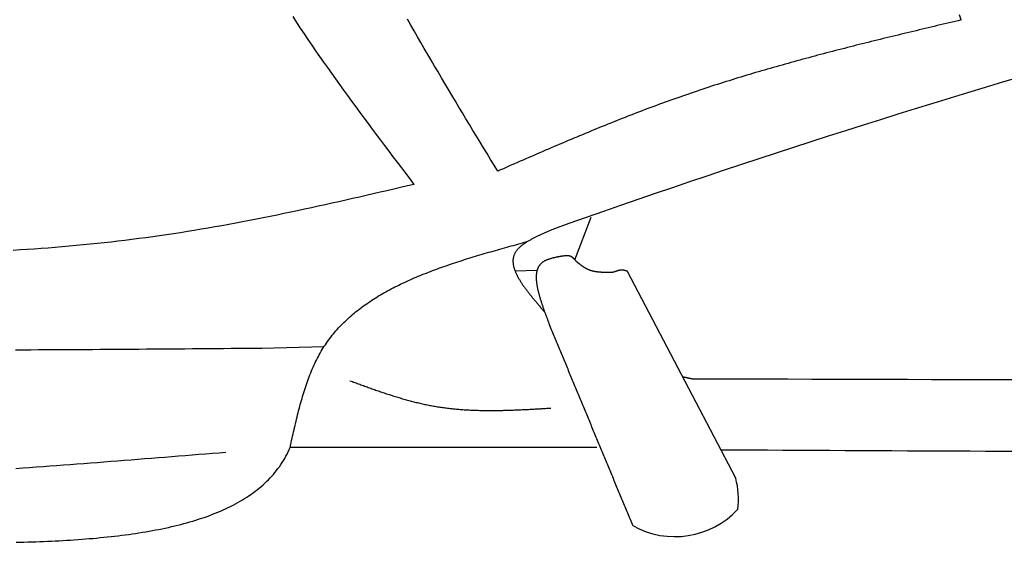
# Model space of a CAD drawing. Extents: x 715 to 7297, y 267 to 3409.
# Tile 7 of 70: x 2255 to 2921, y 800 to 1154. Entities that reach past the tile are written whole.
import ezdxf

# ---------------------------------------------------------------- set-up
doc = ezdxf.new("R2010")
doc.units = 0
doc.layers.add('CAR', color=10, linetype='CONTINUOUS')

msp = doc.modelspace()

# ---------------------------------------------------------------- linework, layer by layer
at = {"layer": 'CAR'}
for p, q in [((2630.121, 990.97), (2641.164, 1019.878)), ((2604.609, 983.741), (2589.828, 983.325)), ((2739.077, 843.227), (2665.917, 983.204)), ((2418.536, 931.303), (2460.597, 932.275)), ((2645.129, 863.952), (2437.69, 864.111))]:
    msp.add_line(p, q, dxfattribs=at)
for points in [[(2521.61, 1042.08, 0), (2518.77, 1045.82, 0), (2515.93, 1049.56, 0), (2513.09, 1053.31, 0), (2510.26, 1057.05, 0), (2507.43, 1060.79, 0), (2504.6, 1064.54, 0), (2501.78, 1068.28, 0), (2498.96, 1072.03, 0), (2496.14, 1075.78, 0), (2493.34, 1079.54, 0), (2490.54, 1083.29, 0), (2487.75, 1087.05, 0), (2484.96, 1090.82, 0), (2482.19, 1094.58, 0), (2479.42, 1098.35, 0), (2476.67, 1102.13, 0), (2473.93, 1105.91, 0), (2471.2, 1109.69, 0), (2468.48, 1113.48, 0), (2465.77, 1117.27, 0), (2463.08, 1121.07, 0), (2460.41, 1124.88, 0), (2457.75, 1128.69, 0), (2455.11, 1132.51, 0), (2452.48, 1136.33, 0), (2449.87, 1140.16, 0), (2447.28, 1144, 0), (2444.71, 1147.85, 0), (2442.16, 1151.71, 0), (2439.63, 1155.57, 0)], [(2578.04, 1051.04, 0), (2575.64, 1054.98, 0), (2573.25, 1058.92, 0), (2570.86, 1062.87, 0), (2568.47, 1066.81, 0), (2566.08, 1070.75, 0), (2563.69, 1074.69, 0), (2561.31, 1078.64, 0), (2558.92, 1082.58, 0), (2556.54, 1086.53, 0), (2554.17, 1090.48, 0), (2551.8, 1094.43, 0), (2549.43, 1098.38, 0), (2547.07, 1102.33, 0), (2544.71, 1106.28, 0), (2542.36, 1110.23, 0), (2540.01, 1114.19, 0), (2537.67, 1118.15, 0), (2535.33, 1122.11, 0), (2533.01, 1126.07, 0), (2530.69, 1130.03, 0), (2528.38, 1134, 0), (2526.07, 1137.97, 0), (2523.78, 1141.94, 0), (2521.49, 1145.91, 0), (2519.21, 1149.89, 0), (2516.94, 1153.87, 0)], [(2891.45, 1153.32, 0), (2889.42, 1152.84, 0), (2887.4, 1152.36, 0), (2885.37, 1151.88, 0), (2883.34, 1151.4, 0), (2881.32, 1150.92, 0), (2879.29, 1150.44, 0), (2877.26, 1149.95, 0), (2875.24, 1149.47, 0), (2873.21, 1148.99, 0), (2871.19, 1148.51, 0), (2869.16, 1148.02, 0), (2867.13, 1147.54, 0), (2865.11, 1147.05, 0), (2863.08, 1146.57, 0), (2861.06, 1146.08, 0), (2859.03, 1145.6, 0), (2857.01, 1145.11, 0), (2854.98, 1144.62, 0), (2852.96, 1144.13, 0), (2850.94, 1143.65, 0), (2848.91, 1143.15, 0), (2846.89, 1142.66, 0), (2844.87, 1142.17, 0), (2842.84, 1141.68, 0), (2840.82, 1141.18, 0), (2838.8, 1140.69, 0), (2836.78, 1140.19, 0), (2834.76, 1139.69, 0), (2832.74, 1139.19, 0), (2830.72, 1138.69, 0), (2828.7, 1138.19, 0), (2826.68, 1137.69, 0), (2824.66, 1137.18, 0), (2822.64, 1136.68, 0), (2820.63, 1136.17, 0), (2818.61, 1135.66, 0), (2816.59, 1135.15, 0), (2814.58, 1134.64, 0), (2812.56, 1134.12, 0), (2810.55, 1133.61, 0), (2808.53, 1133.09, 0), (2806.52, 1132.57, 0), (2804.51, 1132.05, 0), (2802.5, 1131.52, 0), (2800.48, 1131, 0), (2798.47, 1130.47, 0), (2796.46, 1129.94, 0), (2794.45, 1129.41, 0), (2792.45, 1128.87, 0), (2790.44, 1128.34, 0), (2788.43, 1127.8, 0), (2786.42, 1127.26, 0), (2784.42, 1126.72, 0), (2782.41, 1126.17, 0), (2780.41, 1125.62, 0), (2778.41, 1125.07, 0), (2776.41, 1124.52, 0), (2774.41, 1123.96, 0), (2772.4, 1123.4, 0), (2770.41, 1122.84, 0), (2768.41, 1122.28, 0), (2766.41, 1121.71, 0), (2764.41, 1121.14, 0), (2762.42, 1120.57, 0), (2760.42, 1120, 0), (2758.43, 1119.42, 0), (2756.44, 1118.84, 0), (2754.45, 1118.25, 0), (2752.46, 1117.67, 0), (2750.47, 1117.08, 0), (2748.48, 1116.48, 0), (2746.49, 1115.89, 0), (2744.5, 1115.29, 0), (2742.52, 1114.69, 0), (2740.54, 1114.08, 0), (2738.55, 1113.47, 0), (2736.57, 1112.86, 0), (2734.59, 1112.24, 0), (2732.61, 1111.62, 0), (2730.63, 1110.99, 0), (2728.66, 1110.37, 0), (2726.68, 1109.74, 0), (2724.71, 1109.1, 0), (2722.74, 1108.46, 0), (2720.76, 1107.82, 0), (2718.79, 1107.17, 0), (2716.83, 1106.52, 0), (2714.86, 1105.87, 0), (2712.89, 1105.21, 0), (2710.93, 1104.55, 0), (2708.96, 1103.88, 0), (2707, 1103.21, 0), (2705.04, 1102.54, 0), (2703.08, 1101.86, 0), (2701.13, 1101.18, 0), (2699.17, 1100.49, 0), (2697.21, 1099.8, 0), (2695.26, 1099.1, 0), (2693.31, 1098.4, 0), (2691.36, 1097.7, 0), (2689.41, 1096.99, 0), (2687.46, 1096.28, 0), (2685.52, 1095.56, 0), (2683.57, 1094.84, 0), (2681.63, 1094.11, 0), (2679.69, 1093.38, 0), (2677.75, 1092.65, 0), (2675.81, 1091.91, 0), (2673.87, 1091.17, 0), (2671.93, 1090.43, 0), (2670, 1089.68, 0), (2668.06, 1088.93, 0), (2666.13, 1088.17, 0), (2664.2, 1087.42, 0), (2662.27, 1086.66, 0), (2660.34, 1085.89, 0), (2658.41, 1085.12, 0), (2656.48, 1084.35, 0), (2654.55, 1083.58, 0), (2652.63, 1082.8, 0), (2650.7, 1082.02, 0), (2648.78, 1081.24, 0), (2646.86, 1080.46, 0), (2644.94, 1079.67, 0), (2643.01, 1078.88, 0), (2641.09, 1078.09, 0), (2639.17, 1077.29, 0), (2637.26, 1076.5, 0), (2635.34, 1075.7, 0), (2633.42, 1074.9, 0), (2631.5, 1074.09, 0), (2629.59, 1073.29, 0), (2627.67, 1072.48, 0), (2625.76, 1071.67, 0), (2623.85, 1070.86, 0), (2621.93, 1070.05, 0), (2620.02, 1069.23, 0), (2618.11, 1068.42, 0), (2616.2, 1067.6, 0), (2614.28, 1066.78, 0), (2612.37, 1065.96, 0), (2610.46, 1065.14, 0), (2608.55, 1064.32, 0), (2606.64, 1063.49, 0), (2604.74, 1062.67, 0), (2602.83, 1061.84, 0), (2600.92, 1061.01, 0), (2599.01, 1060.18, 0), (2597.1, 1059.36, 0), (2595.2, 1058.53, 0), (2593.29, 1057.7, 0), (2591.38, 1056.86, 0), (2589.47, 1056.03, 0), (2587.57, 1055.2, 0), (2585.66, 1054.37, 0), (2583.75, 1053.54, 0), (2581.85, 1052.7, 0), (2579.94, 1051.87, 0), (2578.04, 1051.04, 0)], [(2891.45, 1153.32, 0), (2890.51, 1156.9, 0)], [(2521.61, 1042.08, 0), (2516.97, 1041.01, 0), (2512.33, 1039.93, 0), (2507.69, 1038.86, 0), (2503.05, 1037.78, 0), (2498.42, 1036.71, 0), (2493.78, 1035.64, 0), (2489.14, 1034.58, 0), (2484.5, 1033.52, 0), (2479.86, 1032.46, 0), (2475.21, 1031.41, 0), (2470.57, 1030.37, 0), (2465.93, 1029.33, 0), (2461.28, 1028.3, 0), (2456.64, 1027.28, 0), (2451.99, 1026.27, 0), (2447.35, 1025.26, 0), (2442.7, 1024.27, 0), (2438.05, 1023.28, 0), (2433.4, 1022.31, 0), (2428.74, 1021.34, 0), (2424.09, 1020.39, 0), (2419.43, 1019.45, 0), (2414.78, 1018.53, 0), (2410.12, 1017.61, 0), (2405.46, 1016.72, 0), (2400.79, 1015.83, 0), (2396.13, 1014.97, 0), (2391.46, 1014.11, 0), (2386.79, 1013.28, 0), (2382.12, 1012.46, 0), (2377.45, 1011.66, 0), (2372.77, 1010.88, 0), (2368.09, 1010.12, 0), (2363.41, 1009.38, 0), (2358.73, 1008.66, 0), (2354.04, 1007.96, 0), (2349.35, 1007.27, 0), (2344.66, 1006.61, 0), (2339.97, 1005.97, 0), (2335.27, 1005.35, 0), (2330.57, 1004.75, 0), (2325.87, 1004.17, 0), (2321.17, 1003.61, 0), (2316.46, 1003.06, 0), (2311.76, 1002.54, 0), (2307.05, 1002.03, 0), (2302.33, 1001.55, 0), (2297.62, 1001.08, 0), (2292.9, 1000.63, 0), (2288.19, 1000.2, 0), (2283.46, 999.788, 0), (2278.74, 999.394, 0), (2274.02, 999.018, 0), (2269.29, 998.66, 0), (2264.56, 998.32, 0), (2259.83, 997.997, 0), (2255.1, 997.692, 0), (2250.37, 997.404, 0)], [(2614.61, 1011.39, 0), (2614.1, 1011.16, 0), (2613.58, 1010.94, 0), (2613.07, 1010.71, 0), (2612.55, 1010.49, 0), (2612.04, 1010.26, 0), (2611.52, 1010.03, 0), (2611.01, 1009.81, 0), (2610.5, 1009.58, 0), (2609.99, 1009.35, 0), (2609.49, 1009.12, 0), (2608.98, 1008.9, 0), (2608.48, 1008.67, 0), (2607.98, 1008.44, 0), (2607.48, 1008.21, 0), (2606.98, 1007.98, 0), (2606.49, 1007.75, 0), (2606, 1007.51, 0), (2605.51, 1007.28, 0), (2605.02, 1007.05, 0), (2604.54, 1006.81, 0), (2604.06, 1006.58, 0), (2603.59, 1006.34, 0), (2603.12, 1006.1, 0), (2602.65, 1005.86, 0), (2602.19, 1005.62, 0), (2601.73, 1005.38, 0), (2601.28, 1005.14, 0), (2600.83, 1004.9, 0), (2600.39, 1004.65, 0), (2599.95, 1004.41, 0), (2599.52, 1004.16, 0), (2599.09, 1003.91, 0), (2598.67, 1003.66, 0), (2598.25, 1003.41, 0), (2597.84, 1003.16, 0), (2597.44, 1002.9, 0), (2597.04, 1002.65, 0), (2596.65, 1002.39, 0), (2596.27, 1002.13, 0), (2595.89, 1001.87, 0), (2595.52, 1001.61, 0), (2595.16, 1001.34, 0), (2594.81, 1001.07, 0), (2594.46, 1000.8, 0), (2594.12, 1000.53, 0), (2593.79, 1000.26, 0), (2593.46, 999.986, 0), (2593.15, 999.708, 0), (2592.84, 999.429, 0), (2592.55, 999.147, 0), (2592.26, 998.863, 0), (2591.98, 998.577, 0), (2591.71, 998.288, 0), (2591.45, 997.997, 0), (2591.19, 997.703, 0), (2590.95, 997.407, 0), (2590.72, 997.108, 0), (2590.5, 996.807, 0), (2590.29, 996.503, 0), (2590.09, 996.196, 0), (2589.9, 995.887, 0), (2589.72, 995.575, 0), (2589.55, 995.26, 0), (2589.39, 994.942, 0), (2589.25, 994.621, 0), (2589.11, 994.297, 0), (2588.99, 993.971, 0), (2588.88, 993.641, 0), (2588.78, 993.309, 0), (2588.69, 992.974, 0), (2588.61, 992.636, 0), (2588.54, 992.295, 0), (2588.48, 991.951, 0), (2588.43, 991.605, 0), (2588.4, 991.256, 0), (2588.37, 990.905, 0), (2588.36, 990.551, 0), (2588.35, 990.194, 0), (2588.35, 989.835, 0), (2588.37, 989.473, 0), (2588.39, 989.109, 0), (2588.42, 988.742, 0), (2588.46, 988.373, 0), (2588.52, 988.002, 0), (2588.58, 987.628, 0), (2588.65, 987.252, 0), (2588.72, 986.873, 0), (2588.81, 986.493, 0), (2588.91, 986.11, 0), (2589.01, 985.725, 0), (2589.12, 985.337, 0), (2589.25, 984.948, 0), (2589.37, 984.556, 0), (2589.51, 984.163, 0), (2589.66, 983.767, 0), (2589.81, 983.37, 0), (2589.97, 982.97, 0), (2590.14, 982.568, 0), (2590.31, 982.165, 0), (2590.5, 981.76, 0), (2590.69, 981.353, 0), (2590.89, 980.944, 0), (2591.09, 980.533, 0), (2591.3, 980.12, 0), (2591.52, 979.706, 0), (2591.74, 979.29, 0), (2591.97, 978.872, 0), (2592.21, 978.453, 0), (2592.46, 978.032, 0), (2592.7, 977.61, 0), (2592.96, 977.186, 0), (2593.22, 976.76, 0), (2593.49, 976.333, 0), (2593.76, 975.905, 0), (2594.04, 975.475, 0), (2594.32, 975.044, 0), (2594.61, 974.612, 0), (2594.91, 974.178, 0), (2595.21, 973.743, 0), (2595.51, 973.306, 0), (2595.82, 972.869, 0), (2596.13, 972.43, 0), (2596.45, 971.99, 0), (2596.77, 971.549, 0), (2597.1, 971.107, 0), (2597.43, 970.663, 0), (2597.76, 970.219, 0), (2598.1, 969.774, 0), (2598.44, 969.327, 0), (2598.79, 968.88, 0), (2599.14, 968.432, 0), (2599.49, 967.983, 0), (2599.85, 967.533, 0), (2600.21, 967.083, 0), (2600.57, 966.631, 0), (2600.94, 966.179, 0), (2601.3, 965.726, 0), (2601.68, 965.273, 0), (2602.05, 964.818, 0), (2602.42, 964.363, 0), (2602.8, 963.908, 0), (2603.18, 963.452, 0), (2603.57, 962.995, 0), (2603.95, 962.538, 0), (2604.34, 962.081, 0), (2604.72, 961.623, 0), (2605.11, 961.164, 0), (2605.51, 960.705, 0), (2605.9, 960.246, 0), (2606.29, 959.787, 0), (2606.69, 959.327, 0), (2607.08, 958.867, 0), (2607.48, 958.407, 0), (2607.88, 957.947, 0), (2608.27, 957.486, 0), (2608.67, 957.025, 0), (2609.07, 956.565, 0), (2609.47, 956.104, 0), (2609.87, 955.643, 0)], [(2437.98, 865.979, 0), (2438.3, 867.421, 0), (2438.62, 868.862, 0), (2438.95, 870.303, 0), (2439.28, 871.743, 0), (2439.6, 873.182, 0), (2439.93, 874.619, 0), (2440.26, 876.055, 0), (2440.59, 877.489, 0), (2440.93, 878.921, 0), (2441.27, 880.351, 0), (2441.61, 881.777, 0), (2441.95, 883.201, 0), (2442.3, 884.622, 0), (2442.65, 886.039, 0), (2443.01, 887.453, 0), (2443.37, 888.862, 0), (2443.74, 890.267, 0), (2444.11, 891.668, 0), (2444.49, 893.064, 0), (2444.87, 894.455, 0), (2445.26, 895.84, 0), (2445.66, 897.22, 0), (2446.06, 898.594, 0), (2446.47, 899.962, 0), (2446.89, 901.323, 0), (2447.32, 902.678, 0), (2447.75, 904.025, 0), (2448.19, 905.366, 0), (2448.65, 906.699, 0), (2449.11, 908.024, 0), (2449.58, 909.341, 0), (2450.06, 910.65, 0), (2450.55, 911.95, 0), (2451.05, 913.242, 0), (2451.56, 914.524, 0), (2452.08, 915.798, 0), (2452.62, 917.061, 0), (2453.16, 918.315, 0), (2453.72, 919.558, 0), (2454.29, 920.791, 0), (2454.87, 922.013, 0), (2455.47, 923.225, 0), (2456.08, 924.425, 0), (2456.7, 925.613, 0), (2457.34, 926.79, 0), (2457.99, 927.955, 0), (2458.65, 929.107, 0), (2459.33, 930.247, 0), (2460.03, 931.374, 0), (2460.74, 932.489, 0), (2461.46, 933.591, 0), (2462.2, 934.68, 0), (2462.95, 935.757, 0), (2463.72, 936.821, 0), (2464.51, 937.874, 0), (2465.3, 938.914, 0), (2466.11, 939.943, 0), (2466.94, 940.96, 0), (2467.78, 941.965, 0), (2468.63, 942.959, 0), (2469.5, 943.941, 0), (2470.37, 944.911, 0), (2471.27, 945.871, 0), (2472.17, 946.819, 0), (2473.09, 947.757, 0), (2474.02, 948.683, 0), (2474.97, 949.599, 0), (2475.92, 950.505, 0), (2476.89, 951.399, 0), (2477.87, 952.283, 0), (2478.87, 953.157, 0), (2479.87, 954.021, 0), (2480.89, 954.875, 0), (2481.92, 955.719, 0), (2482.96, 956.553, 0), (2484.01, 957.377, 0), (2485.08, 958.192, 0), (2486.15, 958.997, 0), (2487.24, 959.793, 0), (2488.33, 960.579, 0), (2489.44, 961.356, 0), (2490.56, 962.125, 0), (2491.69, 962.884, 0), (2492.83, 963.635, 0), (2493.98, 964.377, 0), (2495.14, 965.111, 0), (2496.31, 965.836, 0), (2497.48, 966.552, 0), (2498.67, 967.261, 0), (2499.87, 967.961, 0), (2501.08, 968.653, 0), (2502.3, 969.338, 0), (2503.52, 970.015, 0), (2504.76, 970.684, 0), (2506, 971.346, 0), (2507.26, 972, 0), (2508.52, 972.647, 0), (2509.79, 973.287, 0), (2511.06, 973.919, 0), (2512.35, 974.545, 0), (2513.65, 975.164, 0), (2514.95, 975.776, 0), (2516.26, 976.382, 0), (2517.58, 976.981, 0), (2518.9, 977.574, 0), (2520.23, 978.161, 0), (2521.57, 978.741, 0), (2522.92, 979.315, 0), (2524.27, 979.884, 0), (2525.64, 980.447, 0), (2527, 981.004, 0), (2528.38, 981.555, 0), (2529.76, 982.101, 0), (2531.14, 982.642, 0), (2532.54, 983.178, 0), (2533.94, 983.708, 0), (2535.34, 984.234, 0), (2536.75, 984.754, 0), (2538.17, 985.27, 0), (2539.59, 985.782, 0), (2541.02, 986.288, 0), (2542.45, 986.791, 0), (2543.89, 987.289, 0), (2545.33, 987.783, 0), (2546.77, 988.273, 0), (2548.23, 988.759, 0), (2549.68, 989.241, 0), (2551.14, 989.719, 0), (2552.61, 990.194, 0), (2554.07, 990.666, 0), (2555.55, 991.134, 0), (2557.02, 991.598, 0), (2558.5, 992.06, 0), (2559.99, 992.519, 0), (2561.47, 992.975, 0), (2562.97, 993.428, 0), (2564.46, 993.878, 0), (2565.95, 994.326, 0), (2567.45, 994.771, 0), (2568.96, 995.214, 0), (2570.46, 995.655, 0), (2571.97, 996.094, 0), (2573.48, 996.531, 0), (2574.99, 996.965, 0), (2576.5, 997.399, 0), (2578.02, 997.83, 0), (2579.54, 998.26, 0), (2581.05, 998.689, 0), (2582.58, 999.117, 0), (2584.1, 999.543, 0), (2585.62, 999.968, 0), (2587.14, 1000.39, 0), (2588.67, 1000.82, 0), (2590.2, 1001.24, 0), (2591.72, 1001.66, 0), (2593.25, 1002.08, 0), (2594.78, 1002.5, 0), (2596.3, 1002.93, 0), (2597.83, 1003.35, 0)], [(2624.24, 993.84, 0), (2623.82, 993.776, 0), (2623.4, 993.712, 0), (2622.98, 993.648, 0), (2622.55, 993.583, 0), (2622.13, 993.518, 0), (2621.71, 993.453, 0), (2621.29, 993.386, 0), (2620.88, 993.319, 0), (2620.46, 993.25, 0), (2620.04, 993.18, 0), (2619.63, 993.11, 0), (2619.22, 993.037, 0), (2618.81, 992.963, 0), (2618.4, 992.888, 0), (2618, 992.81, 0), (2617.6, 992.731, 0), (2617.2, 992.65, 0), (2616.8, 992.566, 0), (2616.41, 992.48, 0), (2616.02, 992.392, 0), (2615.64, 992.301, 0), (2615.25, 992.207, 0), (2614.88, 992.111, 0), (2614.5, 992.011, 0), (2614.13, 991.909, 0), (2613.77, 991.803, 0), (2613.41, 991.694, 0), (2613.05, 991.581, 0), (2612.7, 991.465, 0), (2612.36, 991.345, 0), (2612.02, 991.221, 0), (2611.68, 991.093, 0), (2611.35, 990.961, 0), (2611.03, 990.825, 0), (2610.71, 990.684, 0), (2610.4, 990.539, 0), (2610.1, 990.39, 0), (2609.8, 990.235, 0), (2609.51, 990.075, 0), (2609.23, 989.911, 0), (2608.95, 989.741, 0), (2608.68, 989.566, 0), (2608.42, 989.386, 0), (2608.17, 989.2, 0), (2607.92, 989.008, 0), (2607.68, 988.811, 0), (2607.45, 988.608, 0), (2607.23, 988.398, 0), (2607.02, 988.183, 0), (2606.82, 987.961, 0), (2606.62, 987.734, 0), (2606.43, 987.501, 0), (2606.25, 987.262, 0), (2606.08, 987.018, 0), (2605.91, 986.768, 0), (2605.76, 986.513, 0), (2605.61, 986.252, 0), (2605.47, 985.986, 0), (2605.33, 985.715, 0), (2605.21, 985.438, 0), (2605.09, 985.157, 0), (2604.97, 984.871, 0), (2604.87, 984.58, 0), (2604.77, 984.284, 0), (2604.68, 983.983, 0), (2604.59, 983.678, 0), (2604.51, 983.369, 0), (2604.44, 983.055, 0), (2604.38, 982.736, 0), (2604.32, 982.414, 0), (2604.27, 982.087, 0), (2604.22, 981.756, 0), (2604.18, 981.422, 0), (2604.15, 981.083, 0), (2604.12, 980.74, 0), (2604.09, 980.394, 0), (2604.08, 980.044, 0), (2604.07, 979.691, 0), (2604.06, 979.334, 0), (2604.06, 978.974, 0), (2604.07, 978.611, 0), (2604.08, 978.244, 0), (2604.09, 977.874, 0), (2604.11, 977.501, 0), (2604.14, 977.125, 0), (2604.17, 976.747, 0), (2604.2, 976.365, 0), (2604.24, 975.981, 0), (2604.29, 975.594, 0), (2604.33, 975.205, 0), (2604.39, 974.813, 0), (2604.44, 974.419, 0), (2604.51, 974.023, 0), (2604.57, 973.625, 0), (2604.64, 973.224, 0), (2604.71, 972.822, 0), (2604.79, 972.417, 0), (2604.87, 972.011, 0), (2604.96, 971.603, 0), (2605.04, 971.193, 0), (2605.13, 970.782, 0), (2605.23, 970.369, 0), (2605.33, 969.955, 0), (2605.43, 969.54, 0), (2605.53, 969.123, 0), (2605.64, 968.705, 0), (2605.75, 968.287, 0), (2605.86, 967.867, 0), (2605.97, 967.446, 0), (2606.09, 967.025, 0), (2606.21, 966.602, 0), (2606.33, 966.18, 0), (2606.46, 965.756, 0), (2606.58, 965.333, 0), (2606.71, 964.908, 0), (2606.84, 964.484, 0), (2606.98, 964.059, 0), (2607.11, 963.635, 0), (2607.25, 963.21, 0), (2607.38, 962.785, 0), (2607.52, 962.361, 0), (2607.66, 961.936, 0), (2607.8, 961.513, 0), (2607.95, 961.089, 0), (2608.09, 960.666, 0), (2608.23, 960.244, 0), (2608.38, 959.822, 0), (2608.53, 959.401, 0), (2608.67, 958.981, 0), (2608.82, 958.561, 0), (2608.97, 958.143, 0), (2609.12, 957.726, 0), (2609.27, 957.31, 0), (2609.41, 956.895, 0), (2609.56, 956.482, 0), (2609.71, 956.07, 0), (2609.86, 955.66, 0), (2610.01, 955.251, 0), (2610.16, 954.844, 0), (2610.31, 954.439, 0), (2610.46, 954.036, 0), (2610.6, 953.635, 0), (2610.75, 953.235, 0), (2610.9, 952.838, 0), (2611.04, 952.443, 0), (2611.19, 952.05, 0), (2611.33, 951.66, 0), (2611.47, 951.272, 0), (2611.61, 950.887, 0), (2611.75, 950.505, 0), (2611.89, 950.125, 0), (2612.02, 949.748, 0), (2612.16, 949.374, 0), (2612.29, 949.003, 0), (2612.42, 948.635, 0), (2612.55, 948.27, 0), (2612.68, 947.909, 0), (2612.81, 947.55, 0), (2612.93, 947.196, 0)], [(2631.22, 989.948, 0), (2631.19, 989.99, 0), (2631.15, 990.032, 0), (2631.12, 990.074, 0), (2631.08, 990.116, 0), (2631.05, 990.159, 0), (2631.01, 990.201, 0), (2630.97, 990.243, 0), (2630.94, 990.285, 0), (2630.9, 990.327, 0), (2630.87, 990.369, 0), (2630.83, 990.411, 0), (2630.79, 990.453, 0), (2630.76, 990.495, 0), (2630.72, 990.537, 0), (2630.68, 990.578, 0), (2630.65, 990.62, 0), (2630.61, 990.661, 0), (2630.58, 990.703, 0), (2630.54, 990.744, 0), (2630.5, 990.786, 0), (2630.47, 990.827, 0), (2630.43, 990.868, 0), (2630.39, 990.909, 0), (2630.36, 990.95, 0), (2630.32, 990.991, 0), (2630.28, 991.031, 0), (2630.25, 991.072, 0), (2630.21, 991.112, 0), (2630.17, 991.153, 0), (2630.14, 991.193, 0), (2630.1, 991.233, 0), (2630.06, 991.273, 0), (2630.03, 991.312, 0), (2629.99, 991.352, 0), (2629.95, 991.391, 0), (2629.91, 991.43, 0), (2629.88, 991.469, 0), (2629.84, 991.508, 0), (2629.8, 991.547, 0), (2629.76, 991.586, 0), (2629.73, 991.624, 0), (2629.69, 991.662, 0), (2629.65, 991.7, 0), (2629.61, 991.737, 0), (2629.58, 991.775, 0), (2629.54, 991.812, 0), (2629.5, 991.849, 0), (2629.46, 991.886, 0), (2629.42, 991.923, 0), (2629.38, 991.959, 0), (2629.34, 991.995, 0), (2629.31, 992.031, 0), (2629.27, 992.067, 0), (2629.23, 992.102, 0), (2629.19, 992.137, 0), (2629.15, 992.172, 0), (2629.11, 992.207, 0), (2629.07, 992.241, 0), (2629.03, 992.275, 0), (2628.99, 992.309, 0), (2628.95, 992.342, 0), (2628.91, 992.375, 0), (2628.87, 992.408, 0), (2628.83, 992.441, 0), (2628.79, 992.473, 0), (2628.75, 992.505, 0), (2628.71, 992.536, 0), (2628.67, 992.568, 0), (2628.63, 992.599, 0), (2628.59, 992.629, 0), (2628.55, 992.66, 0), (2628.5, 992.69, 0), (2628.46, 992.719, 0), (2628.42, 992.749, 0), (2628.38, 992.777, 0), (2628.34, 992.806, 0), (2628.29, 992.834, 0), (2628.25, 992.862, 0), (2628.21, 992.889, 0), (2628.17, 992.917, 0), (2628.12, 992.943, 0), (2628.08, 992.97, 0), (2628.04, 992.995, 0), (2627.99, 993.021, 0), (2627.95, 993.046, 0), (2627.91, 993.071, 0), (2627.86, 993.095, 0), (2627.82, 993.119, 0), (2627.77, 993.142, 0), (2627.73, 993.165, 0), (2627.68, 993.188, 0), (2627.64, 993.21, 0), (2627.59, 993.232, 0), (2627.55, 993.253, 0), (2627.5, 993.274, 0), (2627.46, 993.294, 0), (2627.41, 993.314, 0), (2627.37, 993.334, 0), (2627.32, 993.353, 0), (2627.27, 993.371, 0), (2627.23, 993.389, 0), (2627.18, 993.407, 0), (2627.13, 993.424, 0), (2627.08, 993.44, 0), (2627.04, 993.456, 0), (2626.99, 993.472, 0), (2626.94, 993.487, 0), (2626.89, 993.501, 0), (2626.84, 993.516, 0), (2626.79, 993.529, 0), (2626.75, 993.543, 0), (2626.7, 993.555, 0), (2626.65, 993.568, 0), (2626.6, 993.58, 0), (2626.55, 993.592, 0), (2626.5, 993.603, 0), (2626.45, 993.614, 0), (2626.4, 993.624, 0), (2626.35, 993.634, 0), (2626.3, 993.644, 0), (2626.25, 993.653, 0), (2626.2, 993.662, 0), (2626.14, 993.671, 0), (2626.09, 993.679, 0), (2626.04, 993.688, 0), (2625.99, 993.695, 0), (2625.94, 993.703, 0), (2625.89, 993.71, 0), (2625.84, 993.717, 0), (2625.78, 993.724, 0), (2625.73, 993.73, 0), (2625.68, 993.736, 0), (2625.63, 993.742, 0), (2625.58, 993.748, 0), (2625.52, 993.753, 0), (2625.47, 993.758, 0), (2625.42, 993.763, 0), (2625.37, 993.768, 0), (2625.31, 993.773, 0), (2625.26, 993.777, 0), (2625.21, 993.782, 0), (2625.15, 993.786, 0), (2625.1, 993.79, 0), (2625.05, 993.794, 0), (2624.99, 993.797, 0), (2624.94, 993.801, 0), (2624.89, 993.804, 0), (2624.83, 993.808, 0), (2624.78, 993.811, 0), (2624.73, 993.814, 0), (2624.67, 993.817, 0), (2624.62, 993.82, 0), (2624.57, 993.823, 0), (2624.51, 993.826, 0), (2624.46, 993.829, 0), (2624.41, 993.832, 0), (2624.35, 993.835, 0), (2624.3, 993.837, 0), (2624.24, 993.84, 0)], [(2653.76, 982.408, 0), (2653.6, 982.409, 0), (2653.44, 982.411, 0), (2653.28, 982.412, 0), (2653.12, 982.414, 0), (2652.96, 982.415, 0), (2652.8, 982.417, 0), (2652.64, 982.419, 0), (2652.48, 982.421, 0), (2652.32, 982.423, 0), (2652.16, 982.425, 0), (2652, 982.427, 0), (2651.84, 982.429, 0), (2651.68, 982.432, 0), (2651.52, 982.434, 0), (2651.36, 982.437, 0), (2651.2, 982.44, 0), (2651.04, 982.444, 0), (2650.89, 982.447, 0), (2650.73, 982.451, 0), (2650.57, 982.455, 0), (2650.41, 982.459, 0), (2650.25, 982.463, 0), (2650.09, 982.468, 0), (2649.93, 982.473, 0), (2649.78, 982.478, 0), (2649.62, 982.484, 0), (2649.46, 982.49, 0), (2649.3, 982.497, 0), (2649.14, 982.503, 0), (2648.99, 982.51, 0), (2648.83, 982.518, 0), (2648.67, 982.526, 0), (2648.51, 982.534, 0), (2648.36, 982.543, 0), (2648.2, 982.552, 0), (2648.04, 982.561, 0), (2647.89, 982.572, 0), (2647.73, 982.582, 0), (2647.58, 982.593, 0), (2647.42, 982.605, 0), (2647.26, 982.617, 0), (2647.11, 982.629, 0), (2646.95, 982.642, 0), (2646.8, 982.656, 0), (2646.64, 982.67, 0), (2646.49, 982.685, 0), (2646.34, 982.701, 0), (2646.18, 982.717, 0), (2646.03, 982.733, 0), (2645.87, 982.75, 0), (2645.72, 982.768, 0), (2645.57, 982.787, 0), (2645.41, 982.806, 0), (2645.26, 982.826, 0), (2645.11, 982.847, 0), (2644.96, 982.868, 0), (2644.81, 982.89, 0), (2644.66, 982.913, 0), (2644.5, 982.936, 0), (2644.35, 982.961, 0), (2644.2, 982.986, 0), (2644.05, 983.012, 0), (2643.9, 983.038, 0), (2643.75, 983.066, 0), (2643.6, 983.094, 0), (2643.45, 983.123, 0), (2643.31, 983.153, 0), (2643.16, 983.184, 0), (2643.01, 983.215, 0), (2642.86, 983.248, 0), (2642.72, 983.282, 0), (2642.57, 983.316, 0), (2642.42, 983.351, 0), (2642.28, 983.388, 0), (2642.13, 983.425, 0), (2641.99, 983.463, 0), (2641.84, 983.502, 0), (2641.7, 983.542, 0), (2641.55, 983.583, 0), (2641.41, 983.626, 0), (2641.26, 983.669, 0), (2641.12, 983.713, 0), (2640.98, 983.758, 0), (2640.84, 983.805, 0), (2640.69, 983.852, 0), (2640.55, 983.901, 0), (2640.41, 983.95, 0), (2640.27, 984.001, 0), (2640.13, 984.053, 0), (2639.99, 984.106, 0), (2639.85, 984.16, 0), (2639.72, 984.216, 0), (2639.58, 984.272, 0), (2639.44, 984.33, 0), (2639.3, 984.389, 0), (2639.17, 984.449, 0), (2639.03, 984.511, 0), (2638.89, 984.573, 0), (2638.76, 984.637, 0), (2638.62, 984.702, 0), (2638.49, 984.769, 0), (2638.36, 984.836, 0), (2638.22, 984.905, 0), (2638.09, 984.974, 0), (2637.96, 985.045, 0), (2637.82, 985.117, 0), (2637.69, 985.19, 0), (2637.56, 985.264, 0), (2637.43, 985.339, 0), (2637.3, 985.415, 0), (2637.17, 985.492, 0), (2637.04, 985.57, 0), (2636.91, 985.649, 0), (2636.78, 985.728, 0), (2636.65, 985.809, 0), (2636.53, 985.891, 0), (2636.4, 985.973, 0), (2636.27, 986.056, 0), (2636.14, 986.141, 0), (2636.02, 986.225, 0), (2635.89, 986.311, 0), (2635.76, 986.398, 0), (2635.64, 986.485, 0), (2635.51, 986.573, 0), (2635.39, 986.661, 0), (2635.26, 986.751, 0), (2635.13, 986.84, 0), (2635.01, 986.931, 0), (2634.89, 987.022, 0), (2634.76, 987.114, 0), (2634.64, 987.206, 0), (2634.51, 987.299, 0), (2634.39, 987.393, 0), (2634.27, 987.487, 0), (2634.14, 987.581, 0), (2634.02, 987.676, 0), (2633.9, 987.772, 0), (2633.77, 987.868, 0), (2633.65, 987.964, 0), (2633.53, 988.061, 0), (2633.41, 988.158, 0), (2633.29, 988.255, 0), (2633.16, 988.353, 0), (2633.04, 988.451, 0), (2632.92, 988.55, 0), (2632.8, 988.648, 0), (2632.68, 988.747, 0), (2632.56, 988.846, 0), (2632.43, 988.946, 0), (2632.31, 989.045, 0), (2632.19, 989.145, 0), (2632.07, 989.245, 0), (2631.95, 989.345, 0), (2631.83, 989.445, 0), (2631.71, 989.546, 0), (2631.59, 989.646, 0), (2631.47, 989.747, 0), (2631.35, 989.847, 0), (2631.22, 989.948, 0)], [(2665.92, 983.204, 0), (2665.84, 983.229, 0), (2665.76, 983.254, 0), (2665.69, 983.28, 0), (2665.61, 983.305, 0), (2665.53, 983.33, 0), (2665.46, 983.355, 0), (2665.38, 983.379, 0), (2665.3, 983.404, 0), (2665.23, 983.429, 0), (2665.15, 983.453, 0), (2665.07, 983.477, 0), (2665, 983.502, 0), (2664.92, 983.525, 0), (2664.84, 983.549, 0), (2664.77, 983.572, 0), (2664.69, 983.595, 0), (2664.61, 983.618, 0), (2664.54, 983.641, 0), (2664.46, 983.663, 0), (2664.38, 983.685, 0), (2664.31, 983.706, 0), (2664.23, 983.727, 0), (2664.15, 983.748, 0), (2664.08, 983.768, 0), (2664, 983.788, 0), (2663.92, 983.808, 0), (2663.85, 983.827, 0), (2663.77, 983.845, 0), (2663.69, 983.863, 0), (2663.62, 983.881, 0), (2663.54, 983.898, 0), (2663.46, 983.914, 0), (2663.39, 983.93, 0), (2663.31, 983.945, 0), (2663.23, 983.96, 0), (2663.16, 983.974, 0), (2663.08, 983.987, 0), (2663, 984, 0), (2662.93, 984.012, 0), (2662.85, 984.023, 0), (2662.77, 984.034, 0), (2662.7, 984.044, 0), (2662.62, 984.053, 0), (2662.54, 984.061, 0), (2662.47, 984.069, 0), (2662.39, 984.076, 0), (2662.32, 984.082, 0), (2662.24, 984.087, 0), (2662.16, 984.091, 0), (2662.09, 984.094, 0), (2662.01, 984.097, 0), (2661.93, 984.098, 0), (2661.86, 984.099, 0), (2661.78, 984.099, 0), (2661.71, 984.098, 0), (2661.63, 984.096, 0), (2661.55, 984.092, 0), (2661.48, 984.088, 0), (2661.4, 984.083, 0), (2661.32, 984.077, 0), (2661.25, 984.07, 0), (2661.17, 984.062, 0), (2661.1, 984.053, 0), (2661.02, 984.043, 0), (2660.94, 984.033, 0), (2660.87, 984.022, 0), (2660.79, 984.009, 0), (2660.71, 983.996, 0), (2660.64, 983.983, 0), (2660.56, 983.968, 0), (2660.49, 983.953, 0), (2660.41, 983.937, 0), (2660.33, 983.921, 0), (2660.26, 983.904, 0), (2660.18, 983.886, 0), (2660.11, 983.868, 0), (2660.03, 983.849, 0), (2659.95, 983.829, 0), (2659.88, 983.809, 0), (2659.8, 983.789, 0), (2659.73, 983.768, 0), (2659.65, 983.746, 0), (2659.57, 983.724, 0), (2659.5, 983.702, 0), (2659.42, 983.679, 0), (2659.35, 983.656, 0), (2659.27, 983.632, 0), (2659.19, 983.609, 0), (2659.12, 983.584, 0), (2659.04, 983.56, 0), (2658.97, 983.535, 0), (2658.89, 983.51, 0), (2658.81, 983.485, 0), (2658.74, 983.459, 0), (2658.66, 983.434, 0), (2658.59, 983.408, 0), (2658.51, 983.382, 0), (2658.43, 983.356, 0), (2658.36, 983.33, 0), (2658.28, 983.304, 0), (2658.21, 983.277, 0), (2658.13, 983.251, 0), (2658.05, 983.225, 0), (2657.98, 983.198, 0), (2657.9, 983.172, 0), (2657.83, 983.146, 0), (2657.75, 983.12, 0), (2657.67, 983.094, 0), (2657.6, 983.068, 0), (2657.52, 983.042, 0), (2657.44, 983.016, 0), (2657.37, 982.991, 0), (2657.29, 982.966, 0), (2657.22, 982.941, 0), (2657.14, 982.916, 0), (2657.06, 982.891, 0), (2656.99, 982.867, 0), (2656.91, 982.843, 0), (2656.83, 982.82, 0), (2656.76, 982.797, 0), (2656.68, 982.774, 0), (2656.61, 982.752, 0), (2656.53, 982.73, 0), (2656.45, 982.708, 0), (2656.38, 982.687, 0), (2656.3, 982.666, 0), (2656.22, 982.646, 0), (2656.15, 982.627, 0), (2656.07, 982.608, 0), (2655.99, 982.59, 0), (2655.92, 982.572, 0), (2655.84, 982.555, 0), (2655.76, 982.538, 0), (2655.69, 982.522, 0), (2655.61, 982.507, 0), (2655.53, 982.493, 0), (2655.46, 982.479, 0), (2655.38, 982.466, 0), (2655.3, 982.454, 0), (2655.23, 982.443, 0), (2655.15, 982.432, 0), (2655.07, 982.423, 0), (2654.99, 982.414, 0), (2654.92, 982.406, 0), (2654.84, 982.399, 0), (2654.76, 982.393, 0), (2654.69, 982.387, 0), (2654.61, 982.383, 0), (2654.53, 982.38, 0), (2654.45, 982.378, 0), (2654.38, 982.377, 0), (2654.3, 982.377, 0), (2654.22, 982.378, 0), (2654.14, 982.38, 0), (2654.07, 982.383, 0), (2653.99, 982.387, 0), (2653.91, 982.393, 0), (2653.83, 982.4, 0), (2653.76, 982.408, 0)], [(2612.93, 947.196, 0), (2613.37, 946.124, 0), (2613.82, 945.053, 0), (2614.26, 943.982, 0), (2614.71, 942.91, 0), (2615.15, 941.839, 0), (2615.6, 940.768, 0), (2616.04, 939.696, 0), (2616.48, 938.625, 0), (2616.93, 937.554, 0), (2617.37, 936.483, 0), (2617.82, 935.411, 0), (2618.26, 934.34, 0), (2618.71, 933.269, 0), (2619.15, 932.197, 0), (2619.59, 931.126, 0), (2620.04, 930.055, 0), (2620.48, 928.983, 0), (2620.93, 927.912, 0), (2621.37, 926.841, 0), (2621.82, 925.769, 0), (2622.26, 924.698, 0), (2622.7, 923.627, 0), (2623.15, 922.556, 0), (2623.59, 921.484, 0), (2624.04, 920.413, 0), (2624.48, 919.342, 0), (2624.93, 918.27, 0), (2625.37, 917.199, 0), (2625.81, 916.128, 0), (2626.26, 915.056, 0), (2626.7, 913.985, 0), (2627.15, 912.914, 0), (2627.59, 911.843, 0), (2628.04, 910.771, 0), (2628.48, 909.7, 0), (2628.92, 908.629, 0), (2629.37, 907.557, 0), (2629.81, 906.486, 0), (2630.26, 905.415, 0), (2630.7, 904.343, 0), (2631.15, 903.272, 0), (2631.59, 902.201, 0), (2632.03, 901.13, 0), (2632.48, 900.058, 0), (2632.92, 898.987, 0), (2633.37, 897.916, 0), (2633.81, 896.844, 0), (2634.26, 895.773, 0), (2634.7, 894.702, 0), (2635.14, 893.63, 0), (2635.59, 892.559, 0), (2636.03, 891.488, 0), (2636.48, 890.417, 0), (2636.92, 889.345, 0), (2637.37, 888.274, 0), (2637.81, 887.203, 0), (2638.25, 886.131, 0), (2638.7, 885.06, 0), (2639.14, 883.989, 0), (2639.59, 882.917, 0), (2640.03, 881.846, 0), (2640.48, 880.775, 0), (2640.92, 879.704, 0), (2641.36, 878.632, 0), (2641.81, 877.561, 0), (2642.25, 876.49, 0), (2642.7, 875.418, 0), (2643.14, 874.347, 0), (2643.59, 873.276, 0), (2644.03, 872.204, 0), (2644.47, 871.133, 0), (2644.92, 870.062, 0), (2645.36, 868.99, 0), (2645.81, 867.919, 0), (2646.25, 866.848, 0), (2646.7, 865.777, 0), (2647.14, 864.705, 0), (2647.58, 863.634, 0), (2648.03, 862.563, 0), (2648.47, 861.491, 0), (2648.92, 860.42, 0), (2649.36, 859.349, 0), (2649.81, 858.277, 0), (2650.25, 857.206, 0), (2650.69, 856.135, 0), (2651.14, 855.064, 0), (2651.58, 853.992, 0), (2652.03, 852.921, 0), (2652.47, 851.85, 0), (2652.92, 850.778, 0), (2653.36, 849.707, 0), (2653.8, 848.636, 0), (2654.25, 847.564, 0), (2654.69, 846.493, 0), (2655.14, 845.422, 0), (2655.58, 844.351, 0), (2656.03, 843.279, 0), (2656.47, 842.208, 0), (2656.91, 841.137, 0), (2657.36, 840.065, 0), (2657.8, 838.994, 0), (2658.25, 837.923, 0), (2658.69, 836.851, 0), (2659.14, 835.78, 0), (2659.58, 834.709, 0), (2660.02, 833.638, 0), (2660.47, 832.566, 0), (2660.91, 831.495, 0), (2661.36, 830.424, 0), (2661.8, 829.352, 0), (2662.25, 828.281, 0), (2662.69, 827.21, 0), (2663.13, 826.138, 0), (2663.58, 825.067, 0), (2664.02, 823.996, 0), (2664.47, 822.925, 0), (2664.91, 821.853, 0), (2665.36, 820.782, 0), (2665.8, 819.711, 0), (2666.24, 818.639, 0), (2666.69, 817.568, 0), (2667.13, 816.497, 0), (2667.58, 815.425, 0), (2668.02, 814.354, 0), (2668.47, 813.283, 0), (2668.91, 812.211, 0), (2669.35, 811.14, 0)], [(2251.73, 930.175, 0), (2256.96, 930.198, 0), (2262.18, 930.221, 0), (2267.4, 930.246, 0), (2272.63, 930.272, 0), (2277.85, 930.3, 0), (2283.07, 930.328, 0), (2288.29, 930.357, 0), (2293.51, 930.387, 0), (2298.72, 930.418, 0), (2303.94, 930.45, 0), (2309.16, 930.483, 0), (2314.37, 930.517, 0), (2319.58, 930.551, 0), (2324.8, 930.587, 0), (2330.01, 930.622, 0), (2335.22, 930.659, 0), (2340.43, 930.696, 0), (2345.64, 930.734, 0), (2350.85, 930.772, 0), (2356.06, 930.811, 0), (2361.27, 930.851, 0), (2366.47, 930.89, 0), (2371.68, 930.93, 0), (2376.89, 930.971, 0), (2382.1, 931.012, 0), (2387.3, 931.053, 0), (2392.51, 931.094, 0), (2397.71, 931.136, 0), (2402.92, 931.177, 0), (2408.13, 931.219, 0), (2413.33, 931.261, 0), (2418.54, 931.303, 0)], [(2478.09, 909.191, 0), (2478.91, 908.888, 0), (2479.74, 908.585, 0), (2480.56, 908.283, 0), (2481.39, 907.981, 0), (2482.21, 907.679, 0), (2483.04, 907.377, 0), (2483.86, 907.076, 0), (2484.69, 906.775, 0), (2485.51, 906.475, 0), (2486.34, 906.175, 0), (2487.16, 905.876, 0), (2487.99, 905.578, 0), (2488.82, 905.281, 0), (2489.64, 904.984, 0), (2490.47, 904.688, 0), (2491.29, 904.393, 0), (2492.12, 904.1, 0), (2492.95, 903.807, 0), (2493.77, 903.516, 0), (2494.6, 903.226, 0), (2495.43, 902.937, 0), (2496.26, 902.65, 0), (2497.08, 902.364, 0), (2497.91, 902.079, 0), (2498.74, 901.796, 0), (2499.57, 901.515, 0), (2500.4, 901.236, 0), (2501.23, 900.958, 0), (2502.06, 900.682, 0), (2502.89, 900.408, 0), (2503.72, 900.136, 0), (2504.55, 899.866, 0), (2505.38, 899.598, 0), (2506.21, 899.333, 0), (2507.04, 899.069, 0), (2507.87, 898.808, 0), (2508.7, 898.549, 0), (2509.54, 898.293, 0), (2510.37, 898.039, 0), (2511.2, 897.788, 0), (2512.04, 897.539, 0), (2512.87, 897.294, 0), (2513.7, 897.05, 0), (2514.54, 896.81, 0), (2515.37, 896.573, 0), (2516.21, 896.338, 0), (2517.05, 896.107, 0), (2517.88, 895.879, 0), (2518.72, 895.653, 0), (2519.56, 895.432, 0), (2520.4, 895.213, 0), (2521.24, 894.998, 0), (2522.07, 894.786, 0), (2522.91, 894.577, 0), (2523.75, 894.373, 0), (2524.6, 894.172, 0), (2525.44, 893.974, 0), (2526.28, 893.78, 0), (2527.12, 893.59, 0), (2527.97, 893.404, 0), (2528.81, 893.222, 0), (2529.65, 893.044, 0), (2530.5, 892.87, 0), (2531.35, 892.701, 0), (2532.19, 892.535, 0), (2533.04, 892.374, 0), (2533.89, 892.217, 0), (2534.74, 892.064, 0), (2535.59, 891.916, 0), (2536.44, 891.773, 0), (2537.29, 891.633, 0), (2538.14, 891.498, 0), (2538.99, 891.368, 0), (2539.84, 891.241, 0), (2540.7, 891.119, 0), (2541.55, 891.001, 0), (2542.41, 890.886, 0), (2543.26, 890.776, 0), (2544.12, 890.67, 0), (2544.97, 890.568, 0), (2545.83, 890.47, 0), (2546.69, 890.375, 0), (2547.55, 890.284, 0), (2548.41, 890.197, 0), (2549.27, 890.114, 0), (2550.13, 890.034, 0), (2550.99, 889.958, 0), (2551.85, 889.886, 0), (2552.71, 889.817, 0), (2553.57, 889.751, 0), (2554.43, 889.689, 0), (2555.3, 889.63, 0), (2556.16, 889.574, 0), (2557.03, 889.522, 0), (2557.89, 889.472, 0), (2558.76, 889.426, 0), (2559.62, 889.383, 0), (2560.49, 889.343, 0), (2561.36, 889.307, 0), (2562.22, 889.273, 0), (2563.09, 889.241, 0), (2563.96, 889.213, 0), (2564.83, 889.188, 0), (2565.7, 889.165, 0), (2566.57, 889.145, 0), (2567.44, 889.128, 0), (2568.31, 889.113, 0), (2569.18, 889.1, 0), (2570.05, 889.091, 0), (2570.92, 889.083, 0), (2571.79, 889.079, 0), (2572.66, 889.076, 0), (2573.54, 889.076, 0), (2574.41, 889.078, 0), (2575.28, 889.082, 0), (2576.16, 889.089, 0), (2577.03, 889.097, 0), (2577.9, 889.108, 0), (2578.78, 889.12, 0), (2579.65, 889.135, 0), (2580.53, 889.151, 0), (2581.4, 889.17, 0), (2582.28, 889.19, 0), (2583.16, 889.212, 0), (2584.03, 889.235, 0), (2584.91, 889.261, 0), (2585.79, 889.288, 0), (2586.66, 889.316, 0), (2587.54, 889.346, 0), (2588.42, 889.378, 0), (2589.3, 889.411, 0), (2590.17, 889.445, 0), (2591.05, 889.48, 0), (2591.93, 889.517, 0), (2592.81, 889.555, 0), (2593.69, 889.595, 0), (2594.57, 889.635, 0), (2595.45, 889.677, 0), (2596.32, 889.719, 0), (2597.2, 889.763, 0), (2598.08, 889.807, 0), (2598.96, 889.852, 0), (2599.84, 889.899, 0), (2600.72, 889.945, 0), (2601.6, 889.993, 0), (2602.48, 890.041, 0), (2603.36, 890.09, 0), (2604.24, 890.14, 0), (2605.12, 890.19, 0), (2606, 890.241, 0), (2606.89, 890.292, 0), (2607.77, 890.343, 0), (2608.65, 890.395, 0), (2609.53, 890.447, 0), (2610.41, 890.5, 0), (2611.29, 890.552, 0), (2612.17, 890.605, 0), (2613.05, 890.658, 0), (2613.93, 890.71, 0)], [(2709.68, 910.368, 0), (2709.63, 910.379, 0), (2709.57, 910.39, 0), (2709.52, 910.4, 0), (2709.47, 910.411, 0), (2709.42, 910.422, 0), (2709.37, 910.433, 0), (2709.31, 910.444, 0), (2709.26, 910.454, 0), (2709.21, 910.465, 0), (2709.16, 910.476, 0), (2709.11, 910.487, 0), (2709.05, 910.498, 0), (2709, 910.508, 0), (2708.95, 910.519, 0), (2708.9, 910.53, 0), (2708.85, 910.541, 0), (2708.79, 910.552, 0), (2708.74, 910.562, 0), (2708.69, 910.573, 0), (2708.64, 910.584, 0), (2708.59, 910.595, 0), (2708.54, 910.606, 0), (2708.48, 910.616, 0), (2708.43, 910.627, 0), (2708.38, 910.638, 0), (2708.33, 910.649, 0), (2708.28, 910.66, 0), (2708.22, 910.67, 0), (2708.17, 910.681, 0), (2708.12, 910.692, 0), (2708.07, 910.703, 0), (2708.02, 910.713, 0), (2707.97, 910.724, 0), (2707.91, 910.735, 0), (2707.86, 910.746, 0), (2707.81, 910.756, 0), (2707.76, 910.767, 0), (2707.71, 910.778, 0), (2707.66, 910.789, 0), (2707.61, 910.799, 0), (2707.55, 910.81, 0), (2707.5, 910.821, 0), (2707.45, 910.831, 0), (2707.4, 910.842, 0), (2707.35, 910.853, 0), (2707.3, 910.864, 0), (2707.25, 910.874, 0), (2707.19, 910.885, 0), (2707.14, 910.896, 0), (2707.09, 910.906, 0), (2707.04, 910.917, 0), (2706.99, 910.928, 0), (2706.94, 910.938, 0), (2706.89, 910.949, 0), (2706.84, 910.96, 0), (2706.78, 910.97, 0), (2706.73, 910.981, 0), (2706.68, 910.992, 0), (2706.63, 911.002, 0), (2706.58, 911.013, 0), (2706.53, 911.023, 0), (2706.48, 911.034, 0), (2706.43, 911.045, 0), (2706.38, 911.055, 0), (2706.33, 911.066, 0), (2706.28, 911.076, 0), (2706.23, 911.087, 0), (2706.18, 911.098, 0), (2706.12, 911.108, 0), (2706.07, 911.119, 0), (2706.02, 911.129, 0), (2705.97, 911.14, 0), (2705.92, 911.15, 0), (2705.87, 911.161, 0), (2705.82, 911.171, 0), (2705.77, 911.182, 0), (2705.72, 911.192, 0), (2705.67, 911.203, 0), (2705.62, 911.213, 0), (2705.57, 911.224, 0), (2705.52, 911.234, 0), (2705.47, 911.245, 0), (2705.42, 911.255, 0), (2705.37, 911.265, 0), (2705.32, 911.276, 0), (2705.27, 911.286, 0), (2705.22, 911.297, 0), (2705.17, 911.307, 0), (2705.12, 911.317, 0), (2705.07, 911.328, 0), (2705.03, 911.338, 0), (2704.98, 911.348, 0), (2704.93, 911.359, 0), (2704.88, 911.369, 0), (2704.83, 911.379, 0), (2704.78, 911.39, 0), (2704.73, 911.4, 0), (2704.68, 911.41, 0), (2704.63, 911.421, 0), (2704.58, 911.431, 0), (2704.53, 911.441, 0), (2704.49, 911.451, 0), (2704.44, 911.462, 0), (2704.39, 911.472, 0), (2704.34, 911.482, 0), (2704.29, 911.492, 0), (2704.24, 911.502, 0), (2704.19, 911.513, 0), (2704.15, 911.523, 0), (2704.1, 911.533, 0), (2704.05, 911.543, 0), (2704, 911.553, 0), (2703.95, 911.563, 0), (2703.9, 911.573, 0), (2703.86, 911.583, 0), (2703.81, 911.593, 0), (2703.76, 911.604, 0), (2703.71, 911.614, 0), (2703.67, 911.624, 0), (2703.62, 911.634, 0), (2703.57, 911.644, 0), (2703.52, 911.654, 0), (2703.48, 911.664, 0), (2703.43, 911.674, 0), (2703.38, 911.684, 0), (2703.33, 911.693, 0), (2703.29, 911.703, 0)], [(2936.04, 909.792, 0), (2919.87, 909.823, 0), (2903.7, 909.856, 0), (2887.53, 909.891, 0), (2871.37, 909.929, 0), (2855.2, 909.968, 0), (2839.03, 910.008, 0), (2822.86, 910.05, 0), (2806.69, 910.093, 0), (2790.52, 910.138, 0), (2774.35, 910.183, 0), (2758.18, 910.228, 0), (2742.02, 910.275, 0), (2725.85, 910.321, 0), (2709.68, 910.368, 0)], [(2437.69, 864.111, 0), (2437.69, 864.123, 0), (2437.7, 864.134, 0), (2437.7, 864.146, 0), (2437.7, 864.157, 0), (2437.71, 864.169, 0), (2437.71, 864.18, 0), (2437.71, 864.192, 0), (2437.72, 864.203, 0), (2437.72, 864.214, 0), (2437.72, 864.226, 0), (2437.73, 864.237, 0), (2437.73, 864.249, 0), (2437.73, 864.26, 0), (2437.74, 864.272, 0), (2437.74, 864.283, 0), (2437.74, 864.295, 0), (2437.75, 864.306, 0), (2437.75, 864.318, 0), (2437.75, 864.329, 0), (2437.76, 864.341, 0), (2437.76, 864.352, 0), (2437.76, 864.364, 0), (2437.77, 864.375, 0), (2437.77, 864.387, 0), (2437.77, 864.398, 0), (2437.78, 864.41, 0), (2437.78, 864.421, 0), (2437.78, 864.433, 0), (2437.79, 864.444, 0), (2437.79, 864.456, 0), (2437.79, 864.467, 0), (2437.8, 864.479, 0), (2437.8, 864.49, 0), (2437.8, 864.502, 0), (2437.8, 864.513, 0), (2437.81, 864.525, 0), (2437.81, 864.537, 0), (2437.81, 864.548, 0), (2437.82, 864.56, 0), (2437.82, 864.571, 0), (2437.82, 864.583, 0), (2437.83, 864.594, 0), (2437.83, 864.606, 0), (2437.83, 864.617, 0), (2437.83, 864.629, 0), (2437.84, 864.641, 0), (2437.84, 864.652, 0), (2437.84, 864.664, 0), (2437.84, 864.675, 0), (2437.85, 864.687, 0), (2437.85, 864.699, 0), (2437.85, 864.71, 0), (2437.85, 864.722, 0), (2437.86, 864.733, 0), (2437.86, 864.745, 0), (2437.86, 864.757, 0), (2437.86, 864.768, 0), (2437.87, 864.78, 0), (2437.87, 864.792, 0), (2437.87, 864.803, 0), (2437.87, 864.815, 0), (2437.88, 864.827, 0), (2437.88, 864.838, 0), (2437.88, 864.85, 0), (2437.88, 864.862, 0), (2437.88, 864.873, 0), (2437.89, 864.885, 0), (2437.89, 864.897, 0), (2437.89, 864.909, 0), (2437.89, 864.92, 0), (2437.89, 864.932, 0), (2437.9, 864.944, 0), (2437.9, 864.955, 0), (2437.9, 864.967, 0), (2437.9, 864.979, 0), (2437.9, 864.991, 0), (2437.91, 865.002, 0), (2437.91, 865.014, 0), (2437.91, 865.026, 0), (2437.91, 865.038, 0), (2437.91, 865.05, 0), (2437.91, 865.061, 0), (2437.92, 865.073, 0), (2437.92, 865.085, 0), (2437.92, 865.097, 0), (2437.92, 865.109, 0), (2437.92, 865.12, 0), (2437.92, 865.132, 0), (2437.92, 865.144, 0), (2437.93, 865.156, 0), (2437.93, 865.168, 0), (2437.93, 865.179, 0), (2437.93, 865.191, 0), (2437.93, 865.203, 0), (2437.93, 865.215, 0), (2437.93, 865.227, 0), (2437.93, 865.239, 0), (2437.94, 865.251, 0), (2437.94, 865.262, 0), (2437.94, 865.274, 0), (2437.94, 865.286, 0), (2437.94, 865.298, 0), (2437.94, 865.31, 0), (2437.94, 865.322, 0), (2437.94, 865.334, 0), (2437.94, 865.346, 0), (2437.94, 865.357, 0), (2437.95, 865.369, 0), (2437.95, 865.381, 0), (2437.95, 865.393, 0), (2437.95, 865.405, 0), (2437.95, 865.417, 0), (2437.95, 865.429, 0), (2437.95, 865.441, 0), (2437.95, 865.453, 0), (2437.95, 865.465, 0), (2437.95, 865.477, 0), (2437.95, 865.488, 0), (2437.95, 865.5, 0), (2437.96, 865.512, 0), (2437.96, 865.524, 0), (2437.96, 865.536, 0), (2437.96, 865.548, 0), (2437.96, 865.56, 0), (2437.96, 865.572, 0), (2437.96, 865.584, 0), (2437.96, 865.596, 0), (2437.96, 865.608, 0), (2437.96, 865.62, 0), (2437.96, 865.632, 0), (2437.96, 865.644, 0), (2437.96, 865.656, 0), (2437.96, 865.668, 0), (2437.96, 865.68, 0), (2437.97, 865.692, 0), (2437.97, 865.704, 0), (2437.97, 865.716, 0), (2437.97, 865.727, 0), (2437.97, 865.739, 0), (2437.97, 865.751, 0), (2437.97, 865.763, 0), (2437.97, 865.775, 0), (2437.97, 865.787, 0), (2437.97, 865.799, 0), (2437.97, 865.811, 0), (2437.97, 865.823, 0), (2437.97, 865.835, 0), (2437.97, 865.847, 0), (2437.97, 865.859, 0), (2437.97, 865.871, 0), (2437.97, 865.883, 0), (2437.97, 865.895, 0), (2437.97, 865.907, 0), (2437.97, 865.919, 0), (2437.98, 865.931, 0), (2437.98, 865.943, 0), (2437.98, 865.955, 0), (2437.98, 865.967, 0), (2437.98, 865.979, 0)], [(2252.14, 849.899, 0), (2256.72, 850.223, 0), (2261.3, 850.55, 0), (2265.89, 850.88, 0), (2270.47, 851.213, 0), (2275.05, 851.548, 0), (2279.63, 851.886, 0), (2284.21, 852.227, 0), (2288.79, 852.57, 0), (2293.38, 852.916, 0), (2297.96, 853.263, 0), (2302.54, 853.613, 0), (2307.12, 853.965, 0), (2311.7, 854.319, 0), (2316.28, 854.674, 0), (2320.87, 855.031, 0), (2325.45, 855.39, 0), (2330.03, 855.751, 0), (2334.61, 856.113, 0), (2339.19, 856.476, 0), (2343.78, 856.84, 0), (2348.36, 857.205, 0), (2352.94, 857.572, 0), (2357.52, 857.939, 0), (2362.1, 858.307, 0), (2366.68, 858.676, 0), (2371.27, 859.046, 0), (2375.85, 859.416, 0), (2380.43, 859.786, 0), (2385.01, 860.157, 0), (2389.59, 860.528, 0), (2394.17, 860.899, 0)], [(2252.18, 799.874, 0), (2254.88, 799.942, 0), (2257.56, 800.016, 0), (2260.24, 800.095, 0), (2262.9, 800.181, 0), (2265.56, 800.273, 0), (2268.21, 800.372, 0), (2270.85, 800.478, 0), (2273.48, 800.591, 0), (2276.1, 800.711, 0), (2278.71, 800.838, 0), (2281.32, 800.974, 0), (2283.9, 801.116, 0), (2286.48, 801.267, 0), (2289.05, 801.427, 0), (2291.61, 801.594, 0), (2294.15, 801.77, 0), (2296.69, 801.955, 0), (2299.21, 802.149, 0), (2301.71, 802.352, 0), (2304.21, 802.565, 0), (2306.69, 802.787, 0), (2309.16, 803.019, 0), (2311.62, 803.261, 0), (2314.06, 803.513, 0), (2316.48, 803.775, 0), (2318.9, 804.048, 0), (2321.3, 804.331, 0), (2323.68, 804.626, 0), (2326.05, 804.932, 0), (2328.4, 805.249, 0), (2330.74, 805.578, 0), (2333.06, 805.918, 0), (2335.37, 806.27, 0), (2337.65, 806.635, 0), (2339.93, 807.011, 0), (2342.18, 807.401, 0), (2344.42, 807.802, 0), (2346.64, 808.217, 0), (2348.84, 808.645, 0), (2351.03, 809.086, 0), (2353.19, 809.541, 0), (2355.34, 810.01, 0), (2357.47, 810.492, 0), (2359.58, 810.988, 0), (2361.67, 811.499, 0), (2363.74, 812.024, 0), (2365.79, 812.564, 0), (2367.82, 813.118, 0), (2369.83, 813.688, 0), (2371.82, 814.273, 0), (2373.78, 814.873, 0), (2375.73, 815.489, 0), (2377.65, 816.121, 0), (2379.56, 816.769, 0), (2381.44, 817.433, 0), (2383.3, 818.113, 0), (2385.13, 818.811, 0), (2386.95, 819.525, 0), (2388.74, 820.255, 0), (2390.51, 821.004, 0), (2392.25, 821.769, 0), (2393.97, 822.552, 0), (2395.66, 823.353, 0), (2397.33, 824.172, 0), (2398.98, 825.009, 0), (2400.6, 825.865, 0), (2402.2, 826.739, 0), (2403.77, 827.631, 0), (2405.31, 828.543, 0), (2406.83, 829.474, 0), (2408.32, 830.424, 0), (2409.79, 831.394, 0), (2411.23, 832.384, 0), (2412.64, 833.393, 0), (2414.02, 834.423, 0), (2415.38, 835.473, 0), (2416.71, 836.543, 0), (2418.01, 837.635, 0), (2419.28, 838.747, 0), (2420.52, 839.88, 0), (2421.74, 841.034, 0), (2422.92, 842.21, 0), (2424.08, 843.408, 0), (2425.2, 844.628, 0), (2426.3, 845.87, 0), (2427.36, 847.134, 0), (2428.4, 848.42, 0), (2429.4, 849.729, 0), (2430.38, 851.061, 0), (2431.32, 852.416, 0), (2432.23, 853.795, 0), (2433.11, 855.197, 0), (2433.95, 856.622, 0), (2434.77, 858.071, 0), (2435.55, 859.545, 0), (2436.29, 861.042, 0), (2437.01, 862.565, 0), (2437.69, 864.111, 0)], [(2728.99, 862.525, 0), (2739.49, 862.47, 0), (2749.99, 862.416, 0), (2760.49, 862.361, 0), (2771, 862.307, 0), (2781.51, 862.253, 0), (2792.03, 862.2, 0), (2802.55, 862.146, 0), (2813.08, 862.093, 0), (2823.61, 862.04, 0), (2834.14, 861.988, 0), (2844.68, 861.936, 0), (2855.22, 861.884, 0), (2865.76, 861.832, 0), (2876.31, 861.781, 0), (2886.86, 861.73, 0), (2897.42, 861.68, 0), (2907.98, 861.63, 0), (2918.54, 861.58, 0), (2929.11, 861.531, 0)]]:
    msp.add_polyline3d(points, dxfattribs=at)
for centre, radius, start, end in [((4693.088, -4826.873), 6197.207, 105.9453518, 109.5962158), ((2685.304, 828.786), 55.621, 353.234726, 15.089572), ((2697.857, 862.176), 58.456, 240.817705, 316.897983)]:
    msp.add_arc(centre, radius, start, end, dxfattribs=at)

doc.saveas('drawing.dxf')
